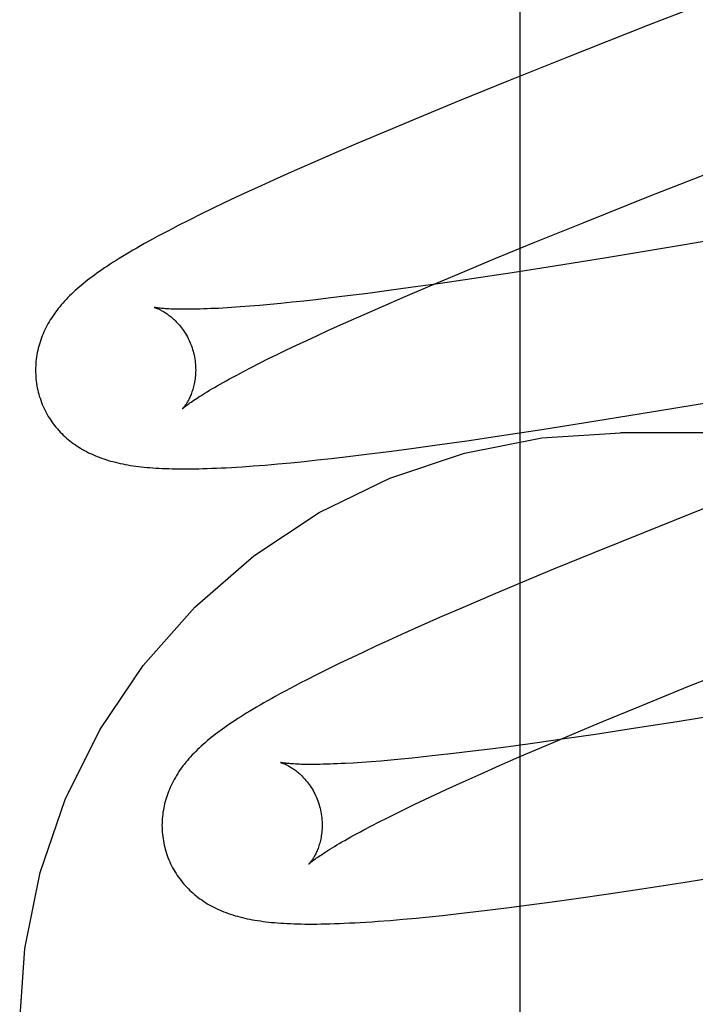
# Model space of a CAD drawing. Header units: inches. Extents: x 0 to 283, y 0 to 183.
# Tile 39 of 83: x 97.9794 to 98.0638, y 94.1866 to 94.3095. Entities that reach past the tile are written whole.
import ezdxf

# ---------------------------------------------------------------- set-up
doc = ezdxf.new("R2010")
doc.units = ezdxf.units.IN
doc.header["$LTSCALE"] = 15.583333
doc.header["$MEASUREMENT"] = 0
doc.linetypes.add('HIDDEN', pattern=[0.2, 0.1, -0.1])
doc.layers.add('DEFAULT_2', color=8, linetype='HIDDEN')

msp = doc.modelspace()

# ---------------------------------------------------------------- linework, layer by layer
at = {"layer": 'DEFAULT_2', "color": 8, "linetype": 'HIDDEN'}
for p, q in [((98.04191, 90.78911), (98.04191, 96.28962)), ((98.07689, 94.31618), (98.05779, 94.30875)), ((98.05779, 94.30875), (98.04792, 94.30485)), ((98.04792, 94.30485), (98.04046, 94.30187)), ((98.04046, 94.30187), (98.03427, 94.29935)), ((98.03427, 94.29935), (98.02927, 94.2973)), ((98.02927, 94.2973), (98.0254, 94.29568)), ((98.0254, 94.29568), (98.02165, 94.2941)), ((98.02165, 94.2941), (98.01892, 94.29293)), ((98.01892, 94.29293), (98.01627, 94.29177)), ((98.05815, 94.2875), (98.07011, 94.2922)), ((98.01627, 94.29177), (98.01369, 94.29064)), ((98.01369, 94.29064), (98.01118, 94.28952)), ((98.00956, 94.28878), (98.00798, 94.28806)), ((98.01118, 94.28952), (98.00956, 94.28878)), ((98.00645, 94.28734), (98.00495, 94.28663)), ((98.00798, 94.28806), (98.00645, 94.28734)), ((98.04977, 94.28416), (98.05815, 94.2875)), ((98.00495, 94.28663), (98.00347, 94.28592)), ((98.00202, 94.28521), (98.00059, 94.2845)), ((98.00347, 94.28592), (98.00202, 94.28521)), ((98.00059, 94.2845), (97.9992, 94.2838)), ((98.04373, 94.28172), (98.04977, 94.28416)), ((98.07562, 94.28367), (98.06167, 94.28129)), ((98.03888, 94.27973), (98.04373, 94.28172)), ((98.06167, 94.28129), (98.05268, 94.2798)), ((98.05268, 94.2798), (98.04617, 94.27875)), ((98.03423, 94.2778), (98.03888, 94.27973)), ((98.04617, 94.27875), (98.04092, 94.27793)), ((98.03066, 94.2763), (98.03423, 94.2778)), ((98.04092, 94.27793), (98.03586, 94.27716)), ((98.02724, 94.27484), (98.03066, 94.2763)), ((98.03196, 94.27659), (98.02821, 94.27606)), ((98.03586, 94.27716), (98.03196, 94.27659)), ((98.02036, 94.27503), (98.01794, 94.27474)), ((98.02288, 94.27535), (98.02036, 94.27503)), ((98.0255, 94.27569), (98.02288, 94.27535)), ((98.02821, 94.27606), (98.0255, 94.27569)), ((98.00696, 94.27366), (98.00584, 94.27358)), ((98.00814, 94.27375), (98.00696, 94.27366)), ((98.00938, 94.27385), (98.00814, 94.27375)), ((98.01068, 94.27397), (98.00938, 94.27385)), ((98.01203, 94.27409), (98.01068, 94.27397)), ((98.01343, 94.27424), (98.01203, 94.27409)), ((98.01489, 94.27439), (98.01343, 94.27424)), ((98.01639, 94.27456), (98.01489, 94.27439)), ((98.01794, 94.27474), (98.01639, 94.27456)), ((98.02241, 94.27273), (98.02478, 94.27377)), ((98.02478, 94.27377), (98.02724, 94.27484)), ((98.02014, 94.27172), (98.02241, 94.27273)), ((98.01797, 94.27074), (98.02014, 94.27172)), ((98.01525, 94.26948), (98.01659, 94.2701)), ((98.01659, 94.2701), (98.01797, 94.27074)), ((98.01273, 94.26829), (98.01396, 94.26888)), ((98.01396, 94.26888), (98.01525, 94.26948)), ((98.01041, 94.26716), (98.01154, 94.26771)), ((98.01154, 94.26771), (98.01273, 94.26829)), ((98.00832, 94.2661), (98.00934, 94.26662)), ((98.00934, 94.26662), (98.01041, 94.26716)), ((98.00645, 94.26512), (98.00735, 94.2656)), ((98.00735, 94.2656), (98.00832, 94.2661)), ((98.05674, 94.2603), (98.06591, 94.26182)), ((98.05004, 94.25922), (98.05674, 94.2603)), ((98.04461, 94.25836), (98.05004, 94.25922)), ((98.03933, 94.25756), (98.04461, 94.25836)), ((98.52941, 94.25795), (98.05441, 94.25795)), ((98.03124, 94.25639), (98.03523, 94.25695)), ((98.03523, 94.25695), (98.03933, 94.25756)), ((98.02005, 94.25494), (98.02273, 94.25527)), ((98.02273, 94.25527), (98.02549, 94.25562)), ((98.02549, 94.25562), (98.02833, 94.25599)), ((98.02833, 94.25599), (98.03124, 94.25639)), ((98.01007, 94.25393), (98.01164, 94.25407)), ((98.01164, 94.25407), (98.01326, 94.25422)), ((98.01326, 94.25422), (98.01492, 94.25438)), ((98.01492, 94.25438), (98.01661, 94.25456)), ((98.01661, 94.25456), (98.01831, 94.25474)), ((98.01831, 94.25474), (98.02005, 94.25494)), ((98.00858, 94.25381), (98.01007, 94.25393)), ((98.06473, 94.24846), (98.05728, 94.24549)), ((98.05728, 94.24549), (98.05108, 94.24298)), ((98.05108, 94.24298), (98.04608, 94.24093)), ((98.04608, 94.24093), (98.0422, 94.23931)), ((98.0422, 94.23931), (98.03843, 94.23773)), ((98.03843, 94.23773), (98.03479, 94.23617)), ((98.03479, 94.23617), (98.03214, 94.23502)), ((98.03214, 94.23502), (98.02957, 94.23389)), ((98.02957, 94.23389), (98.02708, 94.23277)), ((98.02546, 94.23204), (98.02388, 94.23131)), ((98.02708, 94.23277), (98.02546, 94.23204)), ((98.02388, 94.23131), (98.02234, 94.2306)), ((98.02084, 94.22989), (98.01939, 94.22919)), ((98.02234, 94.2306), (98.02084, 94.22989)), ((98.01796, 94.2285), (98.01656, 94.2278)), ((98.01939, 94.22919), (98.01796, 94.2285)), ((98.06306, 94.22636), (98.0703, 94.22926)), ((98.01656, 94.2278), (98.01517, 94.2271)), ((98.05709, 94.22393), (98.06306, 94.22636)), ((98.05232, 94.22197), (98.05709, 94.22393)), ((98.06797, 94.22293), (98.06151, 94.22189)), ((98.04865, 94.22044), (98.05232, 94.22197)), ((98.05632, 94.22108), (98.05131, 94.22032)), ((98.06151, 94.22189), (98.05632, 94.22108)), ((98.04745, 94.21976), (98.04374, 94.21924)), ((98.04513, 94.21895), (98.04865, 94.22044)), ((98.05131, 94.22032), (98.04745, 94.21976)), ((98.03847, 94.21853), (98.03597, 94.21822)), ((98.04106, 94.21887), (98.03847, 94.21853)), ((98.04374, 94.21924), (98.04106, 94.21887)), ((98.04176, 94.2175), (98.04513, 94.21895)), ((98.02705, 94.21723), (98.02574, 94.21711)), ((98.02841, 94.21736), (98.02705, 94.21723)), ((98.02983, 94.21751), (98.02841, 94.21736)), ((98.03129, 94.21767), (98.02983, 94.21751)), ((98.03358, 94.21793), (98.03129, 94.21767)), ((98.03597, 94.21822), (98.03358, 94.21793)), ((98.03933, 94.21644), (98.04176, 94.2175)), ((98.02214, 94.21682), (98.02106, 94.21675)), ((98.02329, 94.2169), (98.02214, 94.21682)), ((98.02449, 94.217), (98.02329, 94.2169)), ((98.02574, 94.21711), (98.02449, 94.217)), ((98.03701, 94.21541), (98.03933, 94.21644)), ((98.03479, 94.21441), (98.03701, 94.21541)), ((98.03267, 94.21345), (98.03479, 94.21441)), ((98.03001, 94.21221), (98.03132, 94.21282)), ((98.03132, 94.21282), (98.03267, 94.21345)), ((98.02642, 94.21047), (98.02757, 94.21104)), ((98.02757, 94.21104), (98.02876, 94.21161)), ((98.02876, 94.21161), (98.03001, 94.21221)), ((98.0243, 94.20941), (98.02533, 94.20993)), ((98.02533, 94.20993), (98.02642, 94.21047)), ((98.0224, 94.20842), (98.02332, 94.2089)), ((98.02332, 94.2089), (98.0243, 94.20941)), ((98.06248, 94.20189), (98.06911, 94.20295)), ((98.05711, 94.20107), (98.06248, 94.20189)), ((98.04888, 94.19986), (98.05294, 94.20044)), ((98.05294, 94.20044), (98.05711, 94.20107)), ((98.0402, 94.19869), (98.04302, 94.19905)), ((98.04302, 94.19905), (98.04591, 94.19944)), ((98.04591, 94.19944), (98.04888, 94.19986)), ((98.0289, 94.19741), (98.03054, 94.19757)), ((98.03054, 94.19757), (98.03221, 94.19774)), ((98.03221, 94.19774), (98.03392, 94.19793)), ((98.03392, 94.19793), (98.03567, 94.19813)), ((98.03567, 94.19813), (98.03745, 94.19834)), ((98.03745, 94.19834), (98.0402, 94.19869)), ((98.02567, 94.19712), (98.02727, 94.19726)), ((98.02727, 94.19726), (98.0289, 94.19741))]:
    msp.add_line(p, q, dxfattribs=at)
for points in [[(97.9992, 94.2838), (97.99854, 94.28345), (97.99789, 94.28312), (97.99726, 94.28279), (97.99667, 94.28247), (97.99609, 94.28215), (97.99554, 94.28185), (97.99501, 94.28156), (97.99451, 94.28127), (97.99402, 94.28099), (97.99355, 94.28072), (97.9931, 94.28046), (97.99267, 94.2802), (97.99225, 94.27995), (97.99184, 94.2797), (97.99145, 94.27945), (97.99108, 94.27922), (97.99071, 94.27898), (97.99036, 94.27875), (97.99002, 94.27852), (97.98969, 94.2783), (97.98937, 94.27807), (97.98906, 94.27785), (97.98875, 94.27763), (97.98846, 94.27741), (97.98817, 94.2772), (97.98789, 94.27698), (97.98762, 94.27677), (97.98735, 94.27655), (97.98709, 94.27634), (97.98684, 94.27612)], [(97.98684, 94.27612), (97.98659, 94.27591), (97.98635, 94.27569), (97.98611, 94.27547), (97.98588, 94.27526), (97.98565, 94.27504), (97.98543, 94.27482), (97.98522, 94.27459), (97.98501, 94.27437), (97.9848, 94.27414), (97.98461, 94.27391), (97.98441, 94.27368), (97.98423, 94.27345), (97.98405, 94.27322), (97.98387, 94.27299), (97.9837, 94.27275), (97.98354, 94.27251), (97.98338, 94.27227), (97.98323, 94.27203), (97.98308, 94.27178), (97.98294, 94.27153), (97.9828, 94.27129), (97.98267, 94.27104), (97.98255, 94.27078), (97.98244, 94.27053), (97.98233, 94.27028), (97.98222, 94.27003), (97.98213, 94.26978), (97.98204, 94.26953), (97.98195, 94.26927), (97.98187, 94.26901), (97.9818, 94.26875), (97.98173, 94.26849), (97.98167, 94.26822), (97.98161, 94.26796), (97.98156, 94.26769), (97.98152, 94.26742), (97.98148, 94.26715), (97.98145, 94.26687), (97.98143, 94.2666), (97.98141, 94.26632), (97.9814, 94.26605), (97.98139, 94.26577), (97.9814, 94.26549), (97.98141, 94.26521), (97.98142, 94.26494), (97.98145, 94.26466), (97.98148, 94.26438), (97.98152, 94.2641), (97.98156, 94.26382), (97.98161, 94.26355), (97.98167, 94.26327), (97.98174, 94.263), (97.9818, 94.26277)], [(97.99623, 94.27359), (97.99622, 94.27359), (97.99621, 94.2736), (97.9962, 94.2736), (97.99621, 94.2736), (97.99622, 94.27359), (97.99624, 94.27359), (97.99627, 94.27358), (97.99631, 94.27357), (97.99635, 94.27355), (97.9964, 94.27354), (97.99645, 94.27352), (97.99652, 94.27349), (97.99658, 94.27347), (97.99665, 94.27344), (97.99673, 94.2734), (97.99681, 94.27337), (97.9969, 94.27333), (97.99699, 94.27328), (97.99708, 94.27323), (97.99718, 94.27318), (97.99728, 94.27313), (97.99738, 94.27307), (97.99749, 94.273), (97.9976, 94.27293), (97.99771, 94.27286), (97.99783, 94.27278), (97.99795, 94.27269), (97.99807, 94.2726), (97.99819, 94.27251), (97.99831, 94.27241), (97.99844, 94.2723), (97.99857, 94.27219), (97.9987, 94.27207), (97.99883, 94.27195), (97.99896, 94.27181), (97.99909, 94.27168), (97.99922, 94.27153), (97.99936, 94.27138), (97.99949, 94.27122), (97.99962, 94.27105), (97.99975, 94.27088), (97.99987, 94.2707), (98, 94.27051), (98.00012, 94.27032), (98.00024, 94.27012), (98.00035, 94.26991), (98.00046, 94.2697), (98.00057, 94.26948), (98.00067, 94.26926), (98.00076, 94.26904), (98.00085, 94.26881), (98.00093, 94.26857), (98.00101, 94.26833), (98.00107, 94.26813)], [(98.00584, 94.27358), (98.00477, 94.27351), (98.00426, 94.27348), (98.00377, 94.27346), (98.00329, 94.27344), (98.00283, 94.27342), (98.00238, 94.2734), (98.00195, 94.27339), (98.00153, 94.27338), (98.00113, 94.27337), (98.00075, 94.27336), (98.00038, 94.27336), (98.00003, 94.27336), (97.9997, 94.27336), (97.99938, 94.27336), (97.99908, 94.27337), (97.9988, 94.27338), (97.99853, 94.27338), (97.99828, 94.27339), (97.99804, 94.27341), (97.99783, 94.27342), (97.99762, 94.27343), (97.99744, 94.27344), (97.99726, 94.27346), (97.9971, 94.27347), (97.99696, 94.27349), (97.99683, 94.2735), (97.99671, 94.27352), (97.99661, 94.27353), (97.99652, 94.27354), (97.99644, 94.27355), (97.99637, 94.27357), (97.99632, 94.27357), (97.99627, 94.27358), (97.99624, 94.27359), (97.99623, 94.27359)], [(98.00107, 94.26813), (98.00112, 94.26792), (98.00118, 94.26767), (98.00123, 94.26743), (98.00127, 94.26719), (98.00131, 94.26695), (98.00134, 94.26671), (98.00136, 94.26647), (98.00138, 94.26623), (98.00138, 94.266), (98.00139, 94.26577), (98.00138, 94.26554), (98.00137, 94.26531), (98.00136, 94.2651), (98.00134, 94.26488), (98.00131, 94.26467), (98.00128, 94.26447), (98.00125, 94.26427), (98.00121, 94.26408), (98.00117, 94.26389), (98.00112, 94.26371), (98.00108, 94.26354), (98.00103, 94.26337), (98.00098, 94.26321), (98.00092, 94.26305), (98.00087, 94.2629), (98.00081, 94.26275), (98.00076, 94.26262), (98.0007, 94.26248), (98.00064, 94.26236), (98.00058, 94.26223), (98.00053, 94.26212), (98.00047, 94.26201), (98.00041, 94.2619), (98.00035, 94.2618), (98.0003, 94.2617), (98.00024, 94.26162), (98.00019, 94.26153), (98.00013, 94.26145), (98.00008, 94.26138), (98.00003, 94.26131), (97.99999, 94.26125), (97.99994, 94.26119), (97.9999, 94.26114), (97.99987, 94.26109), (97.99983, 94.26105), (97.9998, 94.26101), (97.99978, 94.26099), (97.99976, 94.26096), (97.99974, 94.26095), (97.99973, 94.26093), (97.99972, 94.26093)], [(97.99973, 94.26093), (97.99973, 94.26094), (97.99975, 94.26095), (97.99977, 94.26097), (97.9998, 94.261), (97.99984, 94.26104), (97.99989, 94.26108), (97.99995, 94.26113), (98.00002, 94.26118), (98.0001, 94.26125), (98.00019, 94.26132), (98.00029, 94.26139), (98.0004, 94.26148), (98.00052, 94.26157), (98.00066, 94.26167), (98.00081, 94.26178), (98.00098, 94.26189), (98.00116, 94.26201), (98.00135, 94.26214), (98.00156, 94.26228), (98.00178, 94.26242), (98.00201, 94.26258), (98.00227, 94.26273), (98.00253, 94.2629), (98.00281, 94.26307), (98.00311, 94.26325), (98.00342, 94.26343), (98.00375, 94.26362), (98.00409, 94.26382), (98.00444, 94.26402), (98.00481, 94.26423), (98.0052, 94.26445), (98.0056, 94.26467), (98.00602, 94.26489), (98.00645, 94.26512)], [(97.9818, 94.26277), (97.98186, 94.26254), (97.98195, 94.26228), (97.98204, 94.26201), (97.98214, 94.26175), (97.98224, 94.26149), (97.98235, 94.26124), (97.98247, 94.26098), (97.98259, 94.26073), (97.98272, 94.26049), (97.98285, 94.26024), (97.98299, 94.26), (97.98314, 94.25977), (97.98329, 94.25954), (97.98344, 94.25931), (97.98361, 94.25909), (97.98377, 94.25887), (97.98394, 94.25866), (97.98412, 94.25845), (97.9843, 94.25825), (97.98448, 94.25805), (97.98467, 94.25785), (97.98486, 94.25767), (97.98506, 94.25748), (97.98526, 94.2573), (97.98546, 94.25713), (97.98567, 94.25696), (97.98588, 94.25679), (97.9861, 94.25663), (97.98632, 94.25647), (97.98655, 94.25632), (97.98678, 94.25616), (97.98702, 94.25602), (97.98726, 94.25587), (97.98751, 94.25573), (97.98776, 94.2556), (97.98801, 94.25547), (97.98827, 94.25535), (97.98853, 94.25523), (97.9888, 94.25511), (97.98907, 94.255), (97.98934, 94.25489), (97.98962, 94.25479), (97.9899, 94.25469), (97.99018, 94.2546), (97.99047, 94.25451), (97.99076, 94.25443), (97.99106, 94.25435), (97.99136, 94.25427), (97.99167, 94.2542), (97.99197, 94.25413), (97.99229, 94.25406), (97.9926, 94.254), (97.99292, 94.25395), (97.99325, 94.25389), (97.99358, 94.25384), (97.99391, 94.25379), (97.99425, 94.25375), (97.9946, 94.25371), (97.99495, 94.25367), (97.99531, 94.25364), (97.99567, 94.25361), (97.99604, 94.25358), (97.99642, 94.25355), (97.99681, 94.25353), (97.99721, 94.25351), (97.99761, 94.25349), (97.99803, 94.25348), (97.99845, 94.25347), (97.99889, 94.25346), (97.99933, 94.25345), (97.99979, 94.25345), (98.00026, 94.25345), (98.00075, 94.25345), (98.00125, 94.25346), (98.00176, 94.25347), (98.00229, 94.25348), (98.00284, 94.2535), (98.0034, 94.25352), (98.00398, 94.25354), (98.00458, 94.25357), (98.0052, 94.2536), (98.00584, 94.25363), (98.00649, 94.25367), (98.00717, 94.25372), (98.00858, 94.25381)], [(97.97941, 94.18401), (97.98005, 94.19362), (97.98195, 94.20307), (97.98508, 94.21221), (97.9894, 94.22088), (97.99483, 94.22892), (98.00128, 94.2362), (98.00866, 94.24259), (98.01682, 94.24799), (98.02564, 94.25229), (98.03495, 94.25541), (98.04459, 94.25731), (98.05441, 94.25795)], [(98.01517, 94.2271), (98.01449, 94.22675), (98.01382, 94.2264), (98.01318, 94.22606), (98.01256, 94.22573), (98.01197, 94.22541), (98.01141, 94.2251), (98.01088, 94.22481), (98.01037, 94.22452), (98.00989, 94.22425), (98.00943, 94.22398), (98.00899, 94.22372), (98.00856, 94.22347), (98.00816, 94.22323), (98.00777, 94.22299), (98.00739, 94.22275), (98.00702, 94.22252), (98.00667, 94.22229), (98.00632, 94.22207), (98.00599, 94.22185), (98.00566, 94.22163), (98.00534, 94.22141), (98.00504, 94.22119), (98.00474, 94.22098), (98.00444, 94.22077), (98.00416, 94.22056), (98.00388, 94.22034), (98.0036, 94.22013), (98.00334, 94.21992), (98.00308, 94.21971), (98.00282, 94.2195), (98.00257, 94.21928)], [(98.00257, 94.21928), (98.00232, 94.21907), (98.00208, 94.21885), (98.00185, 94.21864), (98.00162, 94.21842), (98.0014, 94.2182), (98.00118, 94.21798), (98.00096, 94.21775), (98.00076, 94.21753), (98.00055, 94.2173), (98.00036, 94.21708), (98.00017, 94.21685), (97.99998, 94.21662), (97.9998, 94.21639), (97.99963, 94.21615), (97.99946, 94.21592), (97.9993, 94.21568), (97.99914, 94.21544), (97.99899, 94.2152), (97.99885, 94.21495), (97.99871, 94.21471), (97.99857, 94.21446), (97.99845, 94.21421), (97.99833, 94.21396), (97.99821, 94.21371), (97.9981, 94.21346), (97.998, 94.21321), (97.99791, 94.21296), (97.99782, 94.21271), (97.99773, 94.21245), (97.99765, 94.21219), (97.99758, 94.21193), (97.99751, 94.21167), (97.99745, 94.21141), (97.9974, 94.21114), (97.99735, 94.21088), (97.9973, 94.21061), (97.99727, 94.21034), (97.99724, 94.21006), (97.99721, 94.20979), (97.9972, 94.20952), (97.99719, 94.20924), (97.99718, 94.20896), (97.99719, 94.20869), (97.9972, 94.20841), (97.99721, 94.20813), (97.99724, 94.20786), (97.99727, 94.20758), (97.99731, 94.2073), (97.99735, 94.20703), (97.9974, 94.20675), (97.99746, 94.20648), (97.99753, 94.20621), (97.99759, 94.20598)], [(98.01201, 94.2168), (98.012, 94.2168), (98.01199, 94.21681), (98.012, 94.2168), (98.01202, 94.2168), (98.01204, 94.21679), (98.01207, 94.21678), (98.01211, 94.21677), (98.01216, 94.21676), (98.01221, 94.21674), (98.01226, 94.21672), (98.01233, 94.21669), (98.01239, 94.21667), (98.01247, 94.21664), (98.01254, 94.2166), (98.01263, 94.21656), (98.01271, 94.21652), (98.0128, 94.21648), (98.0129, 94.21643), (98.01299, 94.21638), (98.01309, 94.21632), (98.0132, 94.21626), (98.01331, 94.21619), (98.01342, 94.21612), (98.01353, 94.21605), (98.01364, 94.21597), (98.01376, 94.21589), (98.01388, 94.2158), (98.014, 94.2157), (98.01413, 94.2156), (98.01425, 94.21549), (98.01438, 94.21538), (98.01451, 94.21526), (98.01464, 94.21514), (98.01477, 94.215), (98.0149, 94.21487), (98.01503, 94.21472), (98.01516, 94.21457), (98.01529, 94.21441), (98.01542, 94.21424), (98.01555, 94.21407), (98.01567, 94.21389), (98.0158, 94.2137), (98.01592, 94.21351), (98.01604, 94.21331), (98.01615, 94.21311), (98.01626, 94.2129), (98.01636, 94.21268), (98.01646, 94.21246), (98.01655, 94.21224), (98.01664, 94.21201), (98.01672, 94.21178), (98.0168, 94.21154), (98.01686, 94.21134)], [(98.02106, 94.21675), (98.02003, 94.21669), (98.01954, 94.21667), (98.01907, 94.21664), (98.01861, 94.21663), (98.01816, 94.21661), (98.01774, 94.2166), (98.01732, 94.21659), (98.01693, 94.21658), (98.01655, 94.21657), (98.01618, 94.21657), (98.01583, 94.21657), (98.0155, 94.21657), (98.01519, 94.21657), (98.01489, 94.21658), (98.0146, 94.21658), (98.01433, 94.21659), (98.01408, 94.2166), (98.01384, 94.21661), (98.01362, 94.21663), (98.01342, 94.21664), (98.01323, 94.21665), (98.01306, 94.21667), (98.0129, 94.21668), (98.01276, 94.21669), (98.01263, 94.21671), (98.01252, 94.21672), (98.01242, 94.21674), (98.01233, 94.21675), (98.01225, 94.21676), (98.01218, 94.21677), (98.01213, 94.21678), (98.01208, 94.21679), (98.01205, 94.2168), (98.01202, 94.2168), (98.01201, 94.2168)], [(98.01686, 94.21134), (98.01691, 94.21112), (98.01697, 94.21088), (98.01702, 94.21064), (98.01707, 94.2104), (98.0171, 94.21015), (98.01713, 94.20991), (98.01715, 94.20967), (98.01717, 94.20943), (98.01717, 94.2092), (98.01718, 94.20897), (98.01717, 94.20874), (98.01716, 94.20852), (98.01715, 94.2083), (98.01713, 94.20808), (98.0171, 94.20787), (98.01707, 94.20767), (98.01704, 94.20747), (98.017, 94.20728), (98.01696, 94.20709), (98.01691, 94.20691), (98.01687, 94.20673), (98.01682, 94.20657), (98.01676, 94.2064), (98.01671, 94.20625), (98.01666, 94.2061), (98.0166, 94.20595), (98.01654, 94.20581), (98.01649, 94.20568), (98.01643, 94.20555), (98.01637, 94.20543), (98.01631, 94.20531), (98.01625, 94.2052), (98.01619, 94.2051), (98.01614, 94.205), (98.01608, 94.2049), (98.01602, 94.20481), (98.01597, 94.20473), (98.01592, 94.20465), (98.01587, 94.20458), (98.01582, 94.20451), (98.01577, 94.20445), (98.01573, 94.20439), (98.01569, 94.20434), (98.01565, 94.20429), (98.01562, 94.20425), (98.01559, 94.20422), (98.01556, 94.20419), (98.01554, 94.20417), (98.01553, 94.20415), (98.01552, 94.20414), (98.01552, 94.20414)], [(98.01552, 94.20414), (98.01553, 94.20415), (98.01554, 94.20416), (98.01557, 94.20419), (98.0156, 94.20422), (98.01564, 94.20425), (98.01569, 94.2043), (98.01575, 94.20435), (98.01582, 94.2044), (98.01591, 94.20447), (98.016, 94.20454), (98.01611, 94.20462), (98.01622, 94.20471), (98.01635, 94.20481), (98.01649, 94.20491), (98.01665, 94.20502), (98.01682, 94.20514), (98.017, 94.20526), (98.0172, 94.20539), (98.01742, 94.20553), (98.01764, 94.20568), (98.01789, 94.20583), (98.01814, 94.206), (98.01841, 94.20616), (98.0187, 94.20634), (98.019, 94.20652), (98.01932, 94.20671), (98.01965, 94.2069), (98.02, 94.2071), (98.02036, 94.2073), (98.02074, 94.20752), (98.02113, 94.20773), (98.02154, 94.20796), (98.02196, 94.20818), (98.0224, 94.20842)], [(97.99759, 94.20598), (97.99766, 94.20575), (97.99774, 94.20548), (97.99783, 94.20522), (97.99793, 94.20495), (97.99803, 94.20469), (97.99814, 94.20444), (97.99826, 94.20418), (97.99838, 94.20393), (97.99851, 94.20368), (97.99865, 94.20344), (97.99879, 94.2032), (97.99894, 94.20297), (97.99909, 94.20273), (97.99925, 94.20251), (97.99941, 94.20228), (97.99957, 94.20207), (97.99975, 94.20185), (97.99992, 94.20164), (98.0001, 94.20144), (98.00029, 94.20124), (98.00048, 94.20105), (98.00067, 94.20086), (98.00087, 94.20067), (98.00107, 94.20049), (98.00128, 94.20032), (98.00149, 94.20014), (98.0017, 94.19998), (98.00192, 94.19982), (98.00214, 94.19966), (98.00237, 94.1995), (98.0026, 94.19935), (98.00284, 94.1992), (98.00309, 94.19906), (98.00334, 94.19892), (98.00359, 94.19879), (98.00384, 94.19866), (98.0041, 94.19853), (98.00437, 94.19841), (98.00463, 94.1983), (98.00491, 94.19819), (98.00518, 94.19808), (98.00546, 94.19798), (98.00574, 94.19788), (98.00603, 94.19779), (98.00632, 94.1977), (98.00662, 94.19762), (98.00692, 94.19754), (98.00722, 94.19746), (98.00752, 94.19739), (98.00783, 94.19732), (98.00815, 94.19726), (98.00847, 94.1972), (98.00879, 94.19714), (98.00912, 94.19709), (98.00946, 94.19704), (98.0098, 94.19699), (98.01015, 94.19695), (98.0105, 94.19691), (98.01087, 94.19687), (98.01124, 94.19684), (98.01162, 94.1968), (98.01201, 94.19678), (98.01241, 94.19675), (98.01281, 94.19673), (98.01323, 94.19671), (98.01367, 94.19669), (98.01411, 94.19668), (98.01456, 94.19667), (98.01503, 94.19666), (98.01552, 94.19666), (98.01601, 94.19666), (98.01652, 94.19666), (98.01705, 94.19667), (98.01759, 94.19668), (98.01815, 94.19669), (98.01873, 94.19671), (98.01933, 94.19673), (98.01994, 94.19676), (98.02058, 94.19679), (98.02124, 94.19682), (98.02193, 94.19686), (98.02263, 94.1969), (98.02336, 94.19695), (98.02412, 94.197), (98.02567, 94.19712)]]:
    msp.add_lwpolyline(points, dxfattribs=at)

doc.saveas('drawing.dxf')
